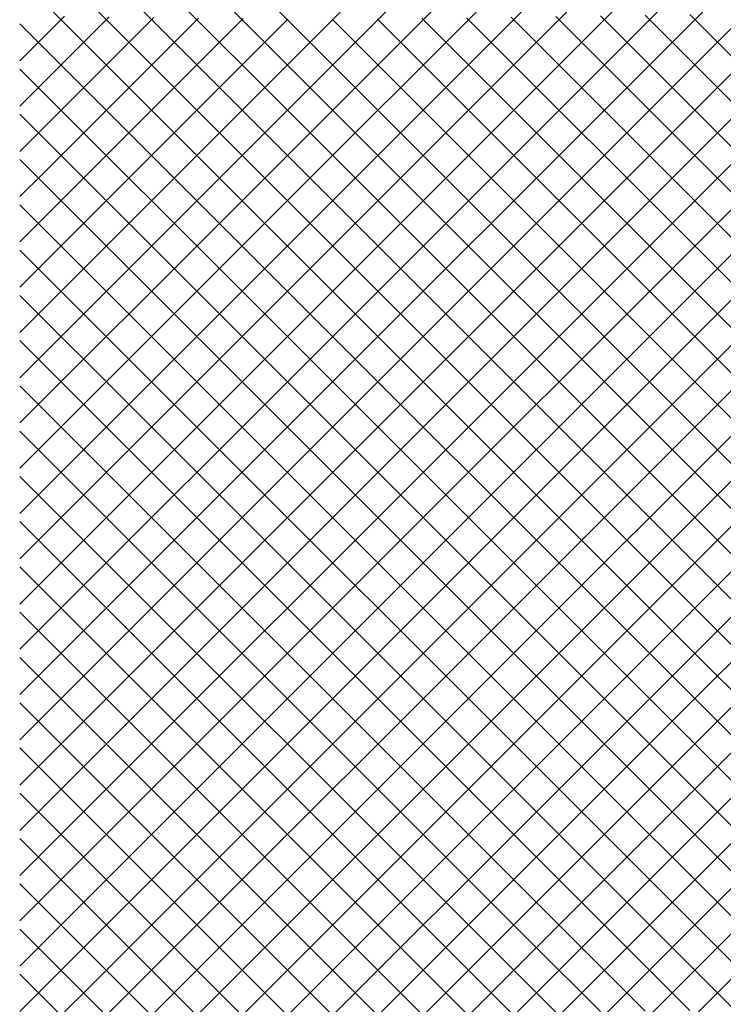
# Model space of a CAD drawing. Extents: x -15.9 to 15.9, y -4.2 to 4.2.
# Tile 27 of 29: x 11.4 to 13.6, y -1.2 to 1.9. Entities that reach past the tile are written whole.
import ezdxf

# ---------------------------------------------------------------- set-up
doc = ezdxf.new("R2010")
doc.units = 0

msp = doc.modelspace()

# ---------------------------------------------------------------- linework, layer by layer
at = {"layer": 'CNC'}
for points in [[(11.39238, 0.94238), (11.46293, 1.01293), (11.53347, 1.08347), (11.60401, 1.15401), (11.67455, 1.22455), (11.74509, 1.29509), (11.81563, 1.36563), (11.88617, 1.43617), (11.95671, 1.50671), (12.02725, 1.57725), (12.0978, 1.6478), (12.16834, 1.71834), (12.23888, 1.78888), (12.30942, 1.85942), (12.37996, 1.92996), (12.4505, 2.0005)], [(11.39238, 0.79938), (11.46293, 0.86993), (11.53347, 0.94047), (11.60401, 1.01101), (11.67455, 1.08155), (11.74509, 1.15209), (11.81563, 1.22263), (11.88617, 1.29317), (11.95671, 1.36371), (12.02725, 1.43425), (12.0978, 1.5048), (12.16834, 1.57534), (12.23888, 1.64588), (12.30942, 1.71642), (12.37996, 1.78696), (12.4505, 1.8575), (12.52104, 1.92804), (12.59158, 1.99858)], [(11.39238, 0.65638), (11.46293, 0.72693), (11.53347, 0.79747), (11.60401, 0.86801), (11.67455, 0.93855), (11.74509, 1.00909), (11.81563, 1.07963), (11.88617, 1.15017), (11.95671, 1.22071), (12.02725, 1.29125), (12.0978, 1.3618), (12.16834, 1.43234), (12.23888, 1.50288), (12.30942, 1.57342), (12.37996, 1.64396), (12.4505, 1.7145), (12.52104, 1.78504), (12.59158, 1.85558), (12.66212, 1.92612), (12.73267, 1.99667)], [(11.39238, 0.51338), (11.46293, 0.58393), (11.53347, 0.65447), (11.60401, 0.72501), (11.67455, 0.79555), (11.74509, 0.86609), (11.81563, 0.93663), (11.88617, 1.00717), (11.95671, 1.07771), (12.02725, 1.14825), (12.0978, 1.2188), (12.16834, 1.28934), (12.23888, 1.35988), (12.30942, 1.43042), (12.37996, 1.50096), (12.4505, 1.5715), (12.52104, 1.64204), (12.59158, 1.71258), (12.66212, 1.78312), (12.73267, 1.85367), (12.80321, 1.92421), (12.87375, 1.99475)], [(11.39238, 0.37038), (11.46293, 0.44093), (11.53347, 0.51147), (11.60401, 0.58201), (11.67455, 0.65255), (11.74509, 0.72309), (11.81563, 0.79363), (11.88617, 0.86417), (11.95671, 0.93471), (12.02725, 1.00525), (12.0978, 1.0758), (12.16834, 1.14634), (12.23888, 1.21688), (12.30942, 1.28742), (12.37996, 1.35796), (12.4505, 1.4285), (12.52104, 1.49904), (12.59158, 1.56958), (12.66212, 1.64012), (12.73267, 1.71067), (12.80321, 1.78121), (12.87375, 1.85175), (12.94429, 1.92229), (13.01483, 1.99283)], [(11.39238, 0.22738), (11.46293, 0.29793), (11.53347, 0.36847), (11.60401, 0.43901), (11.67455, 0.50955), (11.74509, 0.58009), (11.81563, 0.65063), (11.88617, 0.72117), (11.95671, 0.79171), (12.02725, 0.86225), (12.0978, 0.9328), (12.16834, 1.00334), (12.23888, 1.07388), (12.30942, 1.14442), (12.37996, 1.21496), (12.4505, 1.2855), (12.52104, 1.35604), (12.59158, 1.42658), (12.66212, 1.49712), (12.73267, 1.56767), (12.80321, 1.63821), (12.87375, 1.70875), (12.94429, 1.77929), (13.01483, 1.84983), (13.08537, 1.92037), (13.15591, 1.99091)], [(11.60401, 1.99199), (11.67455, 1.92145), (11.74509, 1.85091), (11.81563, 1.78037), (11.88617, 1.70983), (11.95671, 1.63929), (12.02725, 1.56875), (12.0978, 1.4982), (12.16834, 1.42766), (12.23888, 1.35712), (12.30942, 1.28658), (12.37996, 1.21604), (12.4505, 1.1455), (12.52104, 1.07496), (12.59158, 1.00442), (12.66212, 0.93388), (12.73267, 0.86333), (12.80321, 0.79279), (12.87375, 0.72225), (12.94429, 0.65171), (13.01483, 0.58117), (13.08537, 0.51063), (13.15591, 0.44009), (13.22645, 0.36955), (13.29699, 0.29901), (13.36754, 0.22846), (13.43808, 0.15792), (13.50862, 0.08738), (13.57916, 0.01684), (13.6497, -0.0537)], [(11.74509, 1.99391), (11.81563, 1.92337), (11.88617, 1.85283), (11.95671, 1.78229), (12.02725, 1.71175), (12.0978, 1.6412), (12.16834, 1.57066), (12.23888, 1.50012), (12.30942, 1.42958), (12.37996, 1.35904), (12.4505, 1.2885), (12.52104, 1.21796), (12.59158, 1.14742), (12.66212, 1.07688), (12.73267, 1.00633), (12.80321, 0.93579), (12.87375, 0.86525), (12.94429, 0.79471), (13.01483, 0.72417), (13.08537, 0.65363), (13.15591, 0.58309), (13.22645, 0.51255), (13.29699, 0.44201), (13.36754, 0.37146), (13.43808, 0.30092), (13.50862, 0.23038), (13.57916, 0.15984), (13.6497, 0.0893)], [(11.88617, 1.99583), (11.95671, 1.92529), (12.02725, 1.85475), (12.0978, 1.7842), (12.16834, 1.71366), (12.23888, 1.64312), (12.30942, 1.57258), (12.37996, 1.50204), (12.4505, 1.4315), (12.52104, 1.36096), (12.59158, 1.29042), (12.66212, 1.21988), (12.73267, 1.14933), (12.80321, 1.07879), (12.87375, 1.00825), (12.94429, 0.93771), (13.01483, 0.86717), (13.08537, 0.79663), (13.15591, 0.72609), (13.22645, 0.65555), (13.29699, 0.58501), (13.36754, 0.51446), (13.43808, 0.44392), (13.50862, 0.37338), (13.57916, 0.30284), (13.6497, 0.2323)], [(12.02725, 1.99775), (12.0978, 1.9272), (12.16834, 1.85666), (12.23888, 1.78612), (12.30942, 1.71558), (12.37996, 1.64504), (12.4505, 1.5745), (12.52104, 1.50396), (12.59158, 1.43342), (12.66212, 1.36288), (12.73267, 1.29233), (12.80321, 1.22179), (12.87375, 1.15125), (12.94429, 1.08071), (13.01483, 1.01017), (13.08537, 0.93963), (13.15591, 0.86909), (13.22645, 0.79855), (13.29699, 0.72801), (13.36754, 0.65746), (13.43808, 0.58692), (13.50862, 0.51638), (13.57916, 0.44584), (13.6497, 0.3753)], [(12.16834, 1.99966), (12.23888, 1.92912), (12.30942, 1.85858), (12.37996, 1.78804), (12.4505, 1.7175), (12.52104, 1.64696), (12.59158, 1.57642), (12.66212, 1.50588), (12.73267, 1.43533), (12.80321, 1.36479), (12.87375, 1.29425), (12.94429, 1.22371), (13.01483, 1.15317), (13.08537, 1.08263), (13.15591, 1.01209), (13.22645, 0.94155), (13.29699, 0.87101), (13.36754, 0.80046), (13.43808, 0.72992), (13.50862, 0.65938), (13.57916, 0.58884), (13.6497, 0.5183)], [(11.39238, 0.08438), (11.46293, 0.15493), (11.53347, 0.22547), (11.60401, 0.29601), (11.67455, 0.36655), (11.74509, 0.43709), (11.81563, 0.50763), (11.88617, 0.57817), (11.95671, 0.64871), (12.02725, 0.71925), (12.0978, 0.7898), (12.16834, 0.86034), (12.23888, 0.93088), (12.30942, 1.00142), (12.37996, 1.07196), (12.4505, 1.1425), (12.52104, 1.21304), (12.59158, 1.28358), (12.66212, 1.35412), (12.73267, 1.42467), (12.80321, 1.49521), (12.87375, 1.56575), (12.94429, 1.63629), (13.01483, 1.70683), (13.08537, 1.77737), (13.15591, 1.84791), (13.22645, 1.91845), (13.29699, 1.98899)], [(11.39238, -0.05862), (11.46293, 0.01193), (11.53347, 0.08247), (11.60401, 0.15301), (11.67455, 0.22355), (11.74509, 0.29409), (11.81563, 0.36463), (11.88617, 0.43517), (11.95671, 0.50571), (12.02725, 0.57625), (12.0978, 0.6468), (12.16834, 0.71734), (12.23888, 0.78788), (12.30942, 0.85842), (12.37996, 0.92896), (12.4505, 0.9995), (12.52104, 1.07004), (12.59158, 1.14058), (12.66212, 1.21112), (12.73267, 1.28167), (12.80321, 1.35221), (12.87375, 1.42275), (12.94429, 1.49329), (13.01483, 1.56383), (13.08537, 1.63437), (13.15591, 1.70491), (13.22645, 1.77545), (13.29699, 1.84599), (13.36754, 1.91654), (13.43808, 1.98708)], [(11.39238, -0.20162), (11.46293, -0.13107), (11.53347, -0.06053), (11.60401, 0.01001), (11.67455, 0.08055), (11.74509, 0.15109), (11.81563, 0.22163), (11.88617, 0.29217), (11.95671, 0.36271), (12.02725, 0.43325), (12.0978, 0.5038), (12.16834, 0.57434), (12.23888, 0.64488), (12.30942, 0.71542), (12.37996, 0.78596), (12.4505, 0.8565), (12.52104, 0.92704), (12.59158, 0.99758), (12.66212, 1.06812), (12.73267, 1.13867), (12.80321, 1.20921), (12.87375, 1.27975), (12.94429, 1.35029), (13.01483, 1.42083), (13.08537, 1.49137), (13.15591, 1.56191), (13.22645, 1.63245), (13.29699, 1.70299), (13.36754, 1.77354), (13.43808, 1.84408), (13.50862, 1.91462), (13.57916, 1.98516)], [(11.46293, 1.99007), (11.53347, 1.91953), (11.60401, 1.84899), (11.67455, 1.77845), (11.74509, 1.70791), (11.81563, 1.63737), (11.88617, 1.56683), (11.95671, 1.49629), (12.02725, 1.42575), (12.0978, 1.3552), (12.16834, 1.28466), (12.23888, 1.21412), (12.30942, 1.14358), (12.37996, 1.07304), (12.4505, 1.0025), (12.52104, 0.93196), (12.59158, 0.86142), (12.66212, 0.79088), (12.73267, 0.72033), (12.80321, 0.64979), (12.87375, 0.57925), (12.94429, 0.50871), (13.01483, 0.43817), (13.08537, 0.36763), (13.15591, 0.29709), (13.22645, 0.22655), (13.29699, 0.15601), (13.36754, 0.08546), (13.43808, 0.01492), (13.50862, -0.05562), (13.57916, -0.12616), (13.6497, -0.1967)], [(11.39238, 1.80038), (11.46293, 1.87093), (11.53347, 1.94147)], [(11.39238, 1.65738), (11.46293, 1.72793), (11.53347, 1.79847), (11.60401, 1.86901), (11.67455, 1.93955)], [(11.39238, 1.51438), (11.46293, 1.58493), (11.53347, 1.65547), (11.60401, 1.72601), (11.67455, 1.79655), (11.74509, 1.86709), (11.81563, 1.93763)], [(11.39238, 1.37138), (11.46293, 1.44193), (11.53347, 1.51247), (11.60401, 1.58301), (11.67455, 1.65355), (11.74509, 1.72409), (11.81563, 1.79463), (11.88617, 1.86517), (11.95671, 1.93571)], [(11.39238, 1.22838), (11.46293, 1.29893), (11.53347, 1.36947), (11.60401, 1.44001), (11.67455, 1.51055), (11.74509, 1.58109), (11.81563, 1.65163), (11.88617, 1.72217), (11.95671, 1.79271), (12.02725, 1.86325), (12.0978, 1.9338)], [(11.39238, 1.08538), (11.46293, 1.15593), (11.53347, 1.22647), (11.60401, 1.29701), (11.67455, 1.36755), (11.74509, 1.43809), (11.81563, 1.50863), (11.88617, 1.57917), (11.95671, 1.64971), (12.02725, 1.72025), (12.0978, 1.7908), (12.16834, 1.86134), (12.23888, 1.93188)], [(12.37996, 1.93104), (12.4505, 1.8605), (12.52104, 1.78996), (12.59158, 1.71942), (12.66212, 1.64888), (12.73267, 1.57833), (12.80321, 1.50779), (12.87375, 1.43725), (12.94429, 1.36671), (13.01483, 1.29617), (13.08537, 1.22563), (13.15591, 1.15509), (13.22645, 1.08455), (13.29699, 1.01401), (13.36754, 0.94346), (13.43808, 0.87292), (13.50862, 0.80238), (13.57916, 0.73184), (13.6497, 0.6613)], [(12.52104, 1.93296), (12.59158, 1.86242), (12.66212, 1.79188), (12.73267, 1.72133), (12.80321, 1.65079), (12.87375, 1.58025), (12.94429, 1.50971), (13.01483, 1.43917), (13.08537, 1.36863), (13.15591, 1.29809), (13.22645, 1.22755), (13.29699, 1.15701), (13.36754, 1.08646), (13.43808, 1.01592), (13.50862, 0.94538), (13.57916, 0.87484), (13.6497, 0.8043)], [(12.66212, 1.93488), (12.73267, 1.86433), (12.80321, 1.79379), (12.87375, 1.72325), (12.94429, 1.65271), (13.01483, 1.58217), (13.08537, 1.51163), (13.15591, 1.44109), (13.22645, 1.37055), (13.29699, 1.30001), (13.36754, 1.22946), (13.43808, 1.15892), (13.50862, 1.08838), (13.57916, 1.01784), (13.6497, 0.9473)], [(12.80321, 1.93679), (12.87375, 1.86625), (12.94429, 1.79571), (13.01483, 1.72517), (13.08537, 1.65463), (13.15591, 1.58409), (13.22645, 1.51355), (13.29699, 1.44301), (13.36754, 1.37246), (13.43808, 1.30192), (13.50862, 1.23138), (13.57916, 1.16084), (13.6497, 1.0903)], [(12.94429, 1.93871), (13.01483, 1.86817), (13.08537, 1.79763), (13.15591, 1.72709), (13.22645, 1.65655), (13.29699, 1.58601), (13.36754, 1.51546), (13.43808, 1.44492), (13.50862, 1.37438), (13.57916, 1.30384), (13.6497, 1.2333)], [(13.08537, 1.94063), (13.15591, 1.87009), (13.22645, 1.79955), (13.29699, 1.72901), (13.36754, 1.65846), (13.43808, 1.58792), (13.50862, 1.51738), (13.57916, 1.44684), (13.6497, 1.3763)], [(13.22645, 1.94255), (13.29699, 1.87201), (13.36754, 1.80146), (13.43808, 1.73092), (13.50862, 1.66038), (13.57916, 1.58984), (13.6497, 1.5193)], [(13.36754, 1.94446), (13.43808, 1.87392), (13.50862, 1.80338), (13.57916, 1.73284), (13.6497, 1.6623)], [(13.50862, 1.94638), (13.57916, 1.87584), (13.6497, 1.8053)], [(11.39238, 1.91762), (11.46293, 1.84707), (11.53347, 1.77653), (11.60401, 1.70599), (11.67455, 1.63545), (11.74509, 1.56491), (11.81563, 1.49437), (11.88617, 1.42383), (11.95671, 1.35329), (12.02725, 1.28275), (12.0978, 1.2122), (12.16834, 1.14166), (12.23888, 1.07112), (12.30942, 1.00058), (12.37996, 0.93004), (12.4505, 0.8595), (12.52104, 0.78896), (12.59158, 0.71842), (12.66212, 0.64788), (12.73267, 0.57733), (12.80321, 0.50679), (12.87375, 0.43625), (12.94429, 0.36571), (13.01483, 0.29517), (13.08537, 0.22463), (13.15591, 0.15409), (13.22645, 0.08355), (13.29699, 0.01301), (13.36754, -0.05754), (13.43808, -0.12808), (13.50862, -0.19862), (13.57916, -0.26916), (13.6497, -0.3397)], [(11.39238, -0.34462), (11.46293, -0.27407), (11.53347, -0.20353), (11.60401, -0.13299), (11.67455, -0.06245), (11.74509, 0.00809), (11.81563, 0.07863), (11.88617, 0.14917), (11.95671, 0.21971), (12.02725, 0.29025), (12.0978, 0.3608), (12.16834, 0.43134), (12.23888, 0.50188), (12.30942, 0.57242), (12.37996, 0.64296), (12.4505, 0.7135), (12.52104, 0.78404), (12.59158, 0.85458), (12.66212, 0.92512), (12.73267, 0.99567), (12.80321, 1.06621), (12.87375, 1.13675), (12.94429, 1.20729), (13.01483, 1.27783), (13.08537, 1.34837), (13.15591, 1.41891), (13.22645, 1.48945), (13.29699, 1.55999), (13.36754, 1.63054), (13.43808, 1.70108), (13.50862, 1.77162), (13.57916, 1.84216), (13.6497, 1.9127)], [(11.39238, 1.77462), (11.46293, 1.70407), (11.53347, 1.63353), (11.60401, 1.56299), (11.67455, 1.49245), (11.74509, 1.42191), (11.81563, 1.35137), (11.88617, 1.28083), (11.95671, 1.21029), (12.02725, 1.13975), (12.0978, 1.0692), (12.16834, 0.99866), (12.23888, 0.92812), (12.30942, 0.85758), (12.37996, 0.78704), (12.4505, 0.7165), (12.52104, 0.64596), (12.59158, 0.57542), (12.66212, 0.50488), (12.73267, 0.43433), (12.80321, 0.36379), (12.87375, 0.29325), (12.94429, 0.22271), (13.01483, 0.15217), (13.08537, 0.08163), (13.15591, 0.01109), (13.22645, -0.05945), (13.29699, -0.12999), (13.36754, -0.20054), (13.43808, -0.27108), (13.50862, -0.34162), (13.57916, -0.41216), (13.6497, -0.4827)], [(11.39238, -0.48762), (11.46293, -0.41707), (11.53347, -0.34653), (11.60401, -0.27599), (11.67455, -0.20545), (11.74509, -0.13491), (11.81563, -0.06437), (11.88617, 0.00617), (11.95671, 0.07671), (12.02725, 0.14725), (12.0978, 0.2178), (12.16834, 0.28834), (12.23888, 0.35888), (12.30942, 0.42942), (12.37996, 0.49996), (12.4505, 0.5705), (12.52104, 0.64104), (12.59158, 0.71158), (12.66212, 0.78212), (12.73267, 0.85267), (12.80321, 0.92321), (12.87375, 0.99375), (12.94429, 1.06429), (13.01483, 1.13483), (13.08537, 1.20537), (13.15591, 1.27591), (13.22645, 1.34645), (13.29699, 1.41699), (13.36754, 1.48754), (13.43808, 1.55808), (13.50862, 1.62862), (13.57916, 1.69916), (13.6497, 1.7697)], [(11.39238, 1.63162), (11.46293, 1.56107), (11.53347, 1.49053), (11.60401, 1.41999), (11.67455, 1.34945), (11.74509, 1.27891), (11.81563, 1.20837), (11.88617, 1.13783), (11.95671, 1.06729), (12.02725, 0.99675), (12.0978, 0.9262), (12.16834, 0.85566), (12.23888, 0.78512), (12.30942, 0.71458), (12.37996, 0.64404), (12.4505, 0.5735), (12.52104, 0.50296), (12.59158, 0.43242), (12.66212, 0.36188), (12.73267, 0.29133), (12.80321, 0.22079), (12.87375, 0.15025), (12.94429, 0.07971), (13.01483, 0.00917), (13.08537, -0.06137), (13.15591, -0.13191), (13.22645, -0.20245), (13.29699, -0.27299), (13.36754, -0.34354), (13.43808, -0.41408), (13.50862, -0.48462), (13.57916, -0.55516), (13.6497, -0.6257)], [(11.39238, -0.63062), (11.46293, -0.56007), (11.53347, -0.48953), (11.60401, -0.41899), (11.67455, -0.34845), (11.74509, -0.27791), (11.81563, -0.20737), (11.88617, -0.13683), (11.95671, -0.06629), (12.02725, 0.00425), (12.0978, 0.0748), (12.16834, 0.14534), (12.23888, 0.21588), (12.30942, 0.28642), (12.37996, 0.35696), (12.4505, 0.4275), (12.52104, 0.49804), (12.59158, 0.56858), (12.66212, 0.63912), (12.73267, 0.70967), (12.80321, 0.78021), (12.87375, 0.85075), (12.94429, 0.92129), (13.01483, 0.99183), (13.08537, 1.06237), (13.15591, 1.13291), (13.22645, 1.20345), (13.29699, 1.27399), (13.36754, 1.34454), (13.43808, 1.41508), (13.50862, 1.48562), (13.57916, 1.55616), (13.6497, 1.6267)], [(11.39238, 1.48862), (11.46293, 1.41807), (11.53347, 1.34753), (11.60401, 1.27699), (11.67455, 1.20645), (11.74509, 1.13591), (11.81563, 1.06537), (11.88617, 0.99483), (11.95671, 0.92429), (12.02725, 0.85375), (12.0978, 0.7832), (12.16834, 0.71266), (12.23888, 0.64212), (12.30942, 0.57158), (12.37996, 0.50104), (12.4505, 0.4305), (12.52104, 0.35996), (12.59158, 0.28942), (12.66212, 0.21888), (12.73267, 0.14833), (12.80321, 0.07779), (12.87375, 0.00725), (12.94429, -0.06329), (13.01483, -0.13383), (13.08537, -0.20437), (13.15591, -0.27491), (13.22645, -0.34545), (13.29699, -0.41599), (13.36754, -0.48654), (13.43808, -0.55708), (13.50862, -0.62762), (13.57916, -0.69816), (13.6497, -0.7687)], [(11.39238, -0.77362), (11.46293, -0.70307), (11.53347, -0.63253), (11.60401, -0.56199), (11.67455, -0.49145), (11.74509, -0.42091), (11.81563, -0.35037), (11.88617, -0.27983), (11.95671, -0.20929), (12.02725, -0.13875), (12.0978, -0.0682), (12.16834, 0.00234), (12.23888, 0.07288), (12.30942, 0.14342), (12.37996, 0.21396), (12.4505, 0.2845), (12.52104, 0.35504), (12.59158, 0.42558), (12.66212, 0.49612), (12.73267, 0.56667), (12.80321, 0.63721), (12.87375, 0.70775), (12.94429, 0.77829), (13.01483, 0.84883), (13.08537, 0.91937), (13.15591, 0.98991), (13.22645, 1.06045), (13.29699, 1.13099), (13.36754, 1.20154), (13.43808, 1.27208), (13.50862, 1.34262), (13.57916, 1.41316), (13.6497, 1.4837)], [(11.39238, 1.34562), (11.46293, 1.27507), (11.53347, 1.20453), (11.60401, 1.13399), (11.67455, 1.06345), (11.74509, 0.99291), (11.81563, 0.92237), (11.88617, 0.85183), (11.95671, 0.78129), (12.02725, 0.71075), (12.0978, 0.6402), (12.16834, 0.56966), (12.23888, 0.49912), (12.30942, 0.42858), (12.37996, 0.35804), (12.4505, 0.2875), (12.52104, 0.21696), (12.59158, 0.14642), (12.66212, 0.07588), (12.73267, 0.00533), (12.80321, -0.06521), (12.87375, -0.13575), (12.94429, -0.20629), (13.01483, -0.27683), (13.08537, -0.34737), (13.15591, -0.41791), (13.22645, -0.48845), (13.29699, -0.55899), (13.36754, -0.62954), (13.43808, -0.70008), (13.50862, -0.77062), (13.57916, -0.84116), (13.6497, -0.9117)], [(11.39238, -0.91662), (11.46293, -0.84607), (11.53347, -0.77553), (11.60401, -0.70499), (11.67455, -0.63445), (11.74509, -0.56391), (11.81563, -0.49337), (11.88617, -0.42283), (11.95671, -0.35229), (12.02725, -0.28175), (12.0978, -0.2112), (12.16834, -0.14066), (12.23888, -0.07012), (12.30942, 0.00042), (12.37996, 0.07096), (12.4505, 0.1415), (12.52104, 0.21204), (12.59158, 0.28258), (12.66212, 0.35312), (12.73267, 0.42367), (12.80321, 0.49421), (12.87375, 0.56475), (12.94429, 0.63529), (13.01483, 0.70583), (13.08537, 0.77637), (13.15591, 0.84691), (13.22645, 0.91745), (13.29699, 0.98799), (13.36754, 1.05854), (13.43808, 1.12908), (13.50862, 1.19962), (13.57916, 1.27016), (13.6497, 1.3407)], [(11.39238, 1.20262), (11.46293, 1.13207), (11.53347, 1.06153), (11.60401, 0.99099), (11.67455, 0.92045), (11.74509, 0.84991), (11.81563, 0.77937), (11.88617, 0.70883), (11.95671, 0.63829), (12.02725, 0.56775), (12.0978, 0.4972), (12.16834, 0.42666), (12.23888, 0.35612), (12.30942, 0.28558), (12.37996, 0.21504), (12.4505, 0.1445), (12.52104, 0.07396), (12.59158, 0.00342), (12.66212, -0.06712), (12.73267, -0.13767), (12.80321, -0.20821), (12.87375, -0.27875), (12.94429, -0.34929), (13.01483, -0.41983), (13.08537, -0.49037), (13.15591, -0.56091), (13.22645, -0.63145), (13.29699, -0.70199), (13.36754, -0.77254), (13.43808, -0.84308), (13.50862, -0.91362), (13.57916, -0.98416), (13.6497, -1.0547)], [(11.39238, -1.05962), (11.46293, -0.98907), (11.53347, -0.91853), (11.60401, -0.84799), (11.67455, -0.77745), (11.74509, -0.70691), (11.81563, -0.63637), (11.88617, -0.56583), (11.95671, -0.49529), (12.02725, -0.42475), (12.0978, -0.3542), (12.16834, -0.28366), (12.23888, -0.21312), (12.30942, -0.14258), (12.37996, -0.07204), (12.4505, -0.0015), (12.52104, 0.06904), (12.59158, 0.13958), (12.66212, 0.21012), (12.73267, 0.28067), (12.80321, 0.35121), (12.87375, 0.42175), (12.94429, 0.49229), (13.01483, 0.56283), (13.08537, 0.63337), (13.15591, 0.70391), (13.22645, 0.77445), (13.29699, 0.84499), (13.36754, 0.91554), (13.43808, 0.98608), (13.50862, 1.05662), (13.57916, 1.12716), (13.6497, 1.1977)], [(11.39238, 1.05962), (11.46293, 0.98907), (11.53347, 0.91853), (11.60401, 0.84799), (11.67455, 0.77745), (11.74509, 0.70691), (11.81563, 0.63637), (11.88617, 0.56583), (11.95671, 0.49529), (12.02725, 0.42475), (12.0978, 0.3542), (12.16834, 0.28366), (12.23888, 0.21312), (12.30942, 0.14258), (12.37996, 0.07204), (12.4505, 0.0015), (12.52104, -0.06904), (12.59158, -0.13958), (12.66212, -0.21012), (12.73267, -0.28067), (12.80321, -0.35121), (12.87375, -0.42175), (12.94429, -0.49229), (13.01483, -0.56283), (13.08537, -0.63337), (13.15591, -0.70391), (13.22645, -0.77445), (13.29699, -0.84499), (13.36754, -0.91554), (13.43808, -0.98608), (13.50862, -1.05662), (13.57916, -1.12716), (13.6497, -1.1977)], [(11.39238, -1.20262), (11.46293, -1.13207), (11.53347, -1.06153), (11.60401, -0.99099), (11.67455, -0.92045), (11.74509, -0.84991), (11.81563, -0.77937), (11.88617, -0.70883), (11.95671, -0.63829), (12.02725, -0.56775), (12.0978, -0.4972), (12.16834, -0.42666), (12.23888, -0.35612), (12.30942, -0.28558), (12.37996, -0.21504), (12.4505, -0.1445), (12.52104, -0.07396), (12.59158, -0.00342), (12.66212, 0.06712), (12.73267, 0.13767), (12.80321, 0.20821), (12.87375, 0.27875), (12.94429, 0.34929), (13.01483, 0.41983), (13.08537, 0.49037), (13.15591, 0.56091), (13.22645, 0.63145), (13.29699, 0.70199), (13.36754, 0.77254), (13.43808, 0.84308), (13.50862, 0.91362), (13.57916, 0.98416), (13.6497, 1.0547)], [(11.39238, 0.91662), (11.46293, 0.84607), (11.53347, 0.77553), (11.60401, 0.70499), (11.67455, 0.63445), (11.74509, 0.56391), (11.81563, 0.49337), (11.88617, 0.42283), (11.95671, 0.35229), (12.02725, 0.28175), (12.0978, 0.2112), (12.16834, 0.14066), (12.23888, 0.07012), (12.30942, -0.00042), (12.37996, -0.07096), (12.4505, -0.1415), (12.52104, -0.21204), (12.59158, -0.28258), (12.66212, -0.35312), (12.73267, -0.42367), (12.80321, -0.49421), (12.87375, -0.56475), (12.94429, -0.63529), (13.01483, -0.70583), (13.08537, -0.77637), (13.15591, -0.84691), (13.22645, -0.91745), (13.29699, -0.98799), (13.36754, -1.05854), (13.43808, -1.12908), (13.50862, -1.19962)], [(11.53347, -1.20453), (11.60401, -1.13399), (11.67455, -1.06345), (11.74509, -0.99291), (11.81563, -0.92237), (11.88617, -0.85183), (11.95671, -0.78129), (12.02725, -0.71075), (12.0978, -0.6402), (12.16834, -0.56966), (12.23888, -0.49912), (12.30942, -0.42858), (12.37996, -0.35804), (12.4505, -0.2875), (12.52104, -0.21696), (12.59158, -0.14642), (12.66212, -0.07588), (12.73267, -0.00533), (12.80321, 0.06521), (12.87375, 0.13575), (12.94429, 0.20629), (13.01483, 0.27683), (13.08537, 0.34737), (13.15591, 0.41791), (13.22645, 0.48845), (13.29699, 0.55899), (13.36754, 0.62954), (13.43808, 0.70008), (13.50862, 0.77062), (13.57916, 0.84116), (13.6497, 0.9117)], [(11.39238, 0.77362), (11.46293, 0.70307), (11.53347, 0.63253), (11.60401, 0.56199), (11.67455, 0.49145), (11.74509, 0.42091), (11.81563, 0.35037), (11.88617, 0.27983), (11.95671, 0.20929), (12.02725, 0.13875), (12.0978, 0.0682), (12.16834, -0.00234), (12.23888, -0.07288), (12.30942, -0.14342), (12.37996, -0.21396), (12.4505, -0.2845), (12.52104, -0.35504), (12.59158, -0.42558), (12.66212, -0.49612), (12.73267, -0.56667), (12.80321, -0.63721), (12.87375, -0.70775), (12.94429, -0.77829), (13.01483, -0.84883), (13.08537, -0.91937), (13.15591, -0.98991), (13.22645, -1.06045), (13.29699, -1.13099), (13.36754, -1.20154)], [(11.67455, -1.20645), (11.74509, -1.13591), (11.81563, -1.06537), (11.88617, -0.99483), (11.95671, -0.92429), (12.02725, -0.85375), (12.0978, -0.7832), (12.16834, -0.71266), (12.23888, -0.64212), (12.30942, -0.57158), (12.37996, -0.50104), (12.4505, -0.4305), (12.52104, -0.35996), (12.59158, -0.28942), (12.66212, -0.21888), (12.73267, -0.14833), (12.80321, -0.07779), (12.87375, -0.00725), (12.94429, 0.06329), (13.01483, 0.13383), (13.08537, 0.20437), (13.15591, 0.27491), (13.22645, 0.34545), (13.29699, 0.41599), (13.36754, 0.48654), (13.43808, 0.55708), (13.50862, 0.62762), (13.57916, 0.69816), (13.6497, 0.7687)], [(11.39238, 0.63062), (11.46293, 0.56007), (11.53347, 0.48953), (11.60401, 0.41899), (11.67455, 0.34845), (11.74509, 0.27791), (11.81563, 0.20737), (11.88617, 0.13683), (11.95671, 0.06629), (12.02725, -0.00425), (12.0978, -0.0748), (12.16834, -0.14534), (12.23888, -0.21588), (12.30942, -0.28642), (12.37996, -0.35696), (12.4505, -0.4275), (12.52104, -0.49804), (12.59158, -0.56858), (12.66212, -0.63912), (12.73267, -0.70967), (12.80321, -0.78021), (12.87375, -0.85075), (12.94429, -0.92129), (13.01483, -0.99183), (13.08537, -1.06237), (13.15591, -1.13291), (13.22645, -1.20345)], [(11.81563, -1.20837), (11.88617, -1.13783), (11.95671, -1.06729), (12.02725, -0.99675), (12.0978, -0.9262), (12.16834, -0.85566), (12.23888, -0.78512), (12.30942, -0.71458), (12.37996, -0.64404), (12.4505, -0.5735), (12.52104, -0.50296), (12.59158, -0.43242), (12.66212, -0.36188), (12.73267, -0.29133), (12.80321, -0.22079), (12.87375, -0.15025), (12.94429, -0.07971), (13.01483, -0.00917), (13.08537, 0.06137), (13.15591, 0.13191), (13.22645, 0.20245), (13.29699, 0.27299), (13.36754, 0.34354), (13.43808, 0.41408), (13.50862, 0.48462), (13.57916, 0.55516), (13.6497, 0.6257)], [(11.39238, 0.48762), (11.46293, 0.41707), (11.53347, 0.34653), (11.60401, 0.27599), (11.67455, 0.20545), (11.74509, 0.13491), (11.81563, 0.06437), (11.88617, -0.00617), (11.95671, -0.07671), (12.02725, -0.14725), (12.0978, -0.2178), (12.16834, -0.28834), (12.23888, -0.35888), (12.30942, -0.42942), (12.37996, -0.49996), (12.4505, -0.5705), (12.52104, -0.64104), (12.59158, -0.71158), (12.66212, -0.78212), (12.73267, -0.85267), (12.80321, -0.92321), (12.87375, -0.99375), (12.94429, -1.06429), (13.01483, -1.13483), (13.08537, -1.20537)], [(11.95671, -1.21029), (12.02725, -1.13975), (12.0978, -1.0692), (12.16834, -0.99866), (12.23888, -0.92812), (12.30942, -0.85758), (12.37996, -0.78704), (12.4505, -0.7165), (12.52104, -0.64596), (12.59158, -0.57542), (12.66212, -0.50488), (12.73267, -0.43433), (12.80321, -0.36379), (12.87375, -0.29325), (12.94429, -0.22271), (13.01483, -0.15217), (13.08537, -0.08163), (13.15591, -0.01109), (13.22645, 0.05945), (13.29699, 0.12999), (13.36754, 0.20054), (13.43808, 0.27108), (13.50862, 0.34162), (13.57916, 0.41216), (13.6497, 0.4827)], [(11.39238, 0.34462), (11.46293, 0.27407), (11.53347, 0.20353), (11.60401, 0.13299), (11.67455, 0.06245), (11.74509, -0.00809), (11.81563, -0.07863), (11.88617, -0.14917), (11.95671, -0.21971), (12.02725, -0.29025), (12.0978, -0.3608), (12.16834, -0.43134), (12.23888, -0.50188), (12.30942, -0.57242), (12.37996, -0.64296), (12.4505, -0.7135), (12.52104, -0.78404), (12.59158, -0.85458), (12.66212, -0.92512), (12.73267, -0.99567), (12.80321, -1.06621), (12.87375, -1.13675), (12.94429, -1.20729)], [(12.0978, -1.2122), (12.16834, -1.14166), (12.23888, -1.07112), (12.30942, -1.00058), (12.37996, -0.93004), (12.4505, -0.8595), (12.52104, -0.78896), (12.59158, -0.71842), (12.66212, -0.64788), (12.73267, -0.57733), (12.80321, -0.50679), (12.87375, -0.43625), (12.94429, -0.36571), (13.01483, -0.29517), (13.08537, -0.22463), (13.15591, -0.15409), (13.22645, -0.08355), (13.29699, -0.01301), (13.36754, 0.05754), (13.43808, 0.12808), (13.50862, 0.19862), (13.57916, 0.26916), (13.6497, 0.3397)], [(11.39238, 0.20162), (11.46293, 0.13107), (11.53347, 0.06053), (11.60401, -0.01001), (11.67455, -0.08055), (11.74509, -0.15109), (11.81563, -0.22163), (11.88617, -0.29217), (11.95671, -0.36271), (12.02725, -0.43325), (12.0978, -0.5038), (12.16834, -0.57434), (12.23888, -0.64488), (12.30942, -0.71542), (12.37996, -0.78596), (12.4505, -0.8565), (12.52104, -0.92704), (12.59158, -0.99758), (12.66212, -1.06812), (12.73267, -1.13867), (12.80321, -1.20921)], [(12.23888, -1.21412), (12.30942, -1.14358), (12.37996, -1.07304), (12.4505, -1.0025), (12.52104, -0.93196), (12.59158, -0.86142), (12.66212, -0.79088), (12.73267, -0.72033), (12.80321, -0.64979), (12.87375, -0.57925), (12.94429, -0.50871), (13.01483, -0.43817), (13.08537, -0.36763), (13.15591, -0.29709), (13.22645, -0.22655), (13.29699, -0.15601), (13.36754, -0.08546), (13.43808, -0.01492), (13.50862, 0.05562), (13.57916, 0.12616), (13.6497, 0.1967)], [(11.39238, 0.05862), (11.46293, -0.01193), (11.53347, -0.08247), (11.60401, -0.15301), (11.67455, -0.22355), (11.74509, -0.29409), (11.81563, -0.36463), (11.88617, -0.43517), (11.95671, -0.50571), (12.02725, -0.57625), (12.0978, -0.6468), (12.16834, -0.71734), (12.23888, -0.78788), (12.30942, -0.85842), (12.37996, -0.92896), (12.4505, -0.9995), (12.52104, -1.07004), (12.59158, -1.14058), (12.66212, -1.21112)], [(12.37996, -1.21604), (12.4505, -1.1455), (12.52104, -1.07496), (12.59158, -1.00442), (12.66212, -0.93388), (12.73267, -0.86333), (12.80321, -0.79279), (12.87375, -0.72225), (12.94429, -0.65171), (13.01483, -0.58117), (13.08537, -0.51063), (13.15591, -0.44009), (13.22645, -0.36955), (13.29699, -0.29901), (13.36754, -0.22846), (13.43808, -0.15792), (13.50862, -0.08738), (13.57916, -0.01684), (13.6497, 0.0537)], [(11.39238, -0.08438), (11.46293, -0.15493), (11.53347, -0.22547), (11.60401, -0.29601), (11.67455, -0.36655), (11.74509, -0.43709), (11.81563, -0.50763), (11.88617, -0.57817), (11.95671, -0.64871), (12.02725, -0.71925), (12.0978, -0.7898), (12.16834, -0.86034), (12.23888, -0.93088), (12.30942, -1.00142), (12.37996, -1.07196), (12.4505, -1.1425), (12.52104, -1.21304)], [(12.52104, -1.21796), (12.59158, -1.14742), (12.66212, -1.07688), (12.73267, -1.00633), (12.80321, -0.93579), (12.87375, -0.86525), (12.94429, -0.79471), (13.01483, -0.72417), (13.08537, -0.65363), (13.15591, -0.58309), (13.22645, -0.51255), (13.29699, -0.44201), (13.36754, -0.37146), (13.43808, -0.30092), (13.50862, -0.23038), (13.57916, -0.15984), (13.6497, -0.0893)], [(11.39238, -0.22738), (11.46293, -0.29793), (11.53347, -0.36847), (11.60401, -0.43901), (11.67455, -0.50955), (11.74509, -0.58009), (11.81563, -0.65063), (11.88617, -0.72117), (11.95671, -0.79171), (12.02725, -0.86225), (12.0978, -0.9328), (12.16834, -1.00334), (12.23888, -1.07388), (12.30942, -1.14442), (12.37996, -1.21496)], [(12.66212, -1.21988), (12.73267, -1.14933), (12.80321, -1.07879), (12.87375, -1.00825), (12.94429, -0.93771), (13.01483, -0.86717), (13.08537, -0.79663), (13.15591, -0.72609), (13.22645, -0.65555), (13.29699, -0.58501), (13.36754, -0.51446), (13.43808, -0.44392), (13.50862, -0.37338), (13.57916, -0.30284), (13.6497, -0.2323)], [(11.39238, -0.37038), (11.46293, -0.44093), (11.53347, -0.51147), (11.60401, -0.58201), (11.67455, -0.65255), (11.74509, -0.72309), (11.81563, -0.79363), (11.88617, -0.86417), (11.95671, -0.93471), (12.02725, -1.00525), (12.0978, -1.0758), (12.16834, -1.14634), (12.23888, -1.21688)], [(12.80321, -1.22179), (12.87375, -1.15125), (12.94429, -1.08071), (13.01483, -1.01017), (13.08537, -0.93963), (13.15591, -0.86909), (13.22645, -0.79855), (13.29699, -0.72801), (13.36754, -0.65746), (13.43808, -0.58692), (13.50862, -0.51638), (13.57916, -0.44584), (13.6497, -0.3753)], [(11.39238, -0.51338), (11.46293, -0.58393), (11.53347, -0.65447), (11.60401, -0.72501), (11.67455, -0.79555), (11.74509, -0.86609), (11.81563, -0.93663), (11.88617, -1.00717), (11.95671, -1.07771), (12.02725, -1.14825), (12.0978, -1.2188)], [(12.94429, -1.22371), (13.01483, -1.15317), (13.08537, -1.08263), (13.15591, -1.01209), (13.22645, -0.94155), (13.29699, -0.87101), (13.36754, -0.80046), (13.43808, -0.72992), (13.50862, -0.65938), (13.57916, -0.58884), (13.6497, -0.5183)], [(11.39238, -0.65638), (11.46293, -0.72693), (11.53347, -0.79747), (11.60401, -0.86801), (11.67455, -0.93855), (11.74509, -1.00909), (11.81563, -1.07963), (11.88617, -1.15017), (11.95671, -1.22071)], [(13.08537, -1.22563), (13.15591, -1.15509), (13.22645, -1.08455), (13.29699, -1.01401), (13.36754, -0.94346), (13.43808, -0.87292), (13.50862, -0.80238), (13.57916, -0.73184), (13.6497, -0.6613)], [(11.39238, -0.79938), (11.46293, -0.86993), (11.53347, -0.94047), (11.60401, -1.01101), (11.67455, -1.08155), (11.74509, -1.15209), (11.81563, -1.22263)], [(13.22645, -1.22755), (13.29699, -1.15701), (13.36754, -1.08646), (13.43808, -1.01592), (13.50862, -0.94538), (13.57916, -0.87484), (13.6497, -0.8043)], [(11.39238, -0.94238), (11.46293, -1.01293), (11.53347, -1.08347), (11.60401, -1.15401), (11.67455, -1.22455)], [(13.36754, -1.22946), (13.43808, -1.15892), (13.50862, -1.08838), (13.57916, -1.01784), (13.6497, -0.9473)], [(11.39238, -1.08538), (11.46293, -1.15593), (11.53347, -1.22647)], [(13.50862, -1.23138), (13.57916, -1.16084), (13.6497, -1.0903)]]:
    msp.add_lwpolyline(points, dxfattribs=at)

doc.saveas('drawing.dxf')
